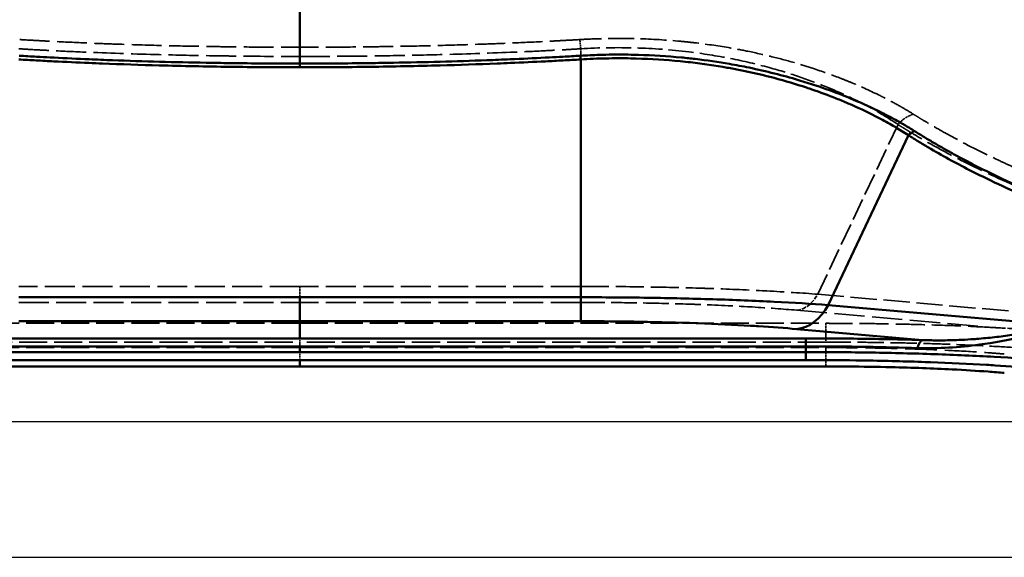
# Model space of a CAD drawing. Header units: millimetres. Extents: x 3367 to 6255, y 2001 to 4216.
# Tile 214 of 256: x 4268 to 4424, y 2772 to 2857. Entities that reach past the tile are written whole.
import ezdxf

# ---------------------------------------------------------------- set-up
doc = ezdxf.new("R2010")
doc.units = ezdxf.units.MM
doc.linetypes.add('DASHED', pattern=[0.2067, 0.1654, -0.0413])
for name, color, linetype, lineweight in [('Sichtbare Kanten(DIN)', 7, 'Continuous', 50), ('Sichtbare tangentiale Kanten(DIN)', 7, 'Continuous', 50), ('Verdeckte Kanten(DIN)', 7, 'DASHED', 35), ('Verdeckte tangentiale Kanten(DIN)', 7, 'DASHED', 35)]:
    doc.layers.add(name, color=color, linetype=linetype, lineweight=lineweight)

msp = doc.modelspace()

# ---------------------------------------------------------------- linework, layer by layer
for p, q in [((4117.48436, 2793.35177), (4507.71004, 2793.35179)), ((4114.51724, 2771.81772), (4510.67718, 2771.81772))]:
    msp.add_line(p, q)
at = {"layer": 'Sichtbare Kanten(DIN)'}
for p in [(4229.16575, 2802.09339), (4396.02867, 2802.09339)]:
    msp.add_line(p, (4312.59721, 2802.09339), dxfattribs=at)
msp.add_open_spline([(4424.31294, 2801.0684), (4423.49153, 2801.14023), (4422.63443, 2801.20896), (4421.74277, 2801.27443), (4419.9653, 2801.40494), (4418.0498, 2801.52243), (4416.03531, 2801.62422), (4413.01032, 2801.77707), (4409.76409, 2801.89478), (4406.38761, 2801.974), (4404.13911, 2802.02675), (4401.83245, 2802.06228), (4399.51726, 2802.08002), (4398.35582, 2802.08892), (4397.19225, 2802.09337), (4396.02867, 2802.09339)], degree=3, knots=[0, 0, 0, 0, 0.111356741, 0.111356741, 0.111356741, 0.333338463, 0.333338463, 0.333338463, 0.666668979, 0.666668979, 0.666668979, 0.888643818, 0.888643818, 0.888643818, 1, 1, 1, 1], dxfattribs=at)
at = {"layer": 'Sichtbare tangentiale Kanten(DIN)'}
for p, q in [((4357.15213, 2850.79241), (4357.15215, 2813.06467)), ((4396.38364, 2811.82504), (4409.12643, 2838.75347)), ((4312.5972, 2813.06464), (4268.04227, 2813.06467)), ((4357.15215, 2813.06467), (4312.5972, 2813.06464)), ((4433.57933, 2808.57084), (4396.38364, 2811.82504)), ((4312.59721, 2809.26104), (4268.04226, 2809.26104)), ((4312.59721, 2809.26104), (4357.15216, 2809.26104)), ((4312.59721, 2806.54845), (4312.59721, 2809.26104)), ((4391.4013, 2808.02148), (4411.31778, 2806.27901)), ((4232.33327, 2806.54845), (4312.59721, 2806.54845)), ((4392.86115, 2806.54845), (4312.59721, 2806.54845)), ((4392.86115, 2805.28059), (4392.86115, 2806.54845)), ((4312.59721, 2805.28059), (4232.33327, 2805.28059)), ((4232.33327, 2804.37668), (4312.59721, 2804.37668)), ((4312.59721, 2804.37668), (4312.59721, 2805.28059)), ((4312.59721, 2805.28059), (4392.86115, 2805.28059)), ((4392.86115, 2804.37668), (4312.59721, 2804.37668)), ((4392.86115, 2805.28059), (4392.86115, 2804.37668)), ((4392.86115, 2803.10882), (4392.86115, 2804.37668)), ((4232.33327, 2803.10882), (4312.59721, 2803.10882)), ((4392.86115, 2803.10882), (4312.59721, 2803.10882)), ((4312.59721, 2802.09339), (4312.59721, 2803.10882))]:
    msp.add_line(p, q, dxfattribs=at)
for centre, major_axis, ratio, start_param, end_param in [((4357.15213, 2849.64538), (-0.11883, 1.99647), 0.041568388, 5.321981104, 5.759722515), ((4312.59768, 2848.39402), (-0.00036, 2.00001), 0.000163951, 0.524189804, 0.959935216), ((4410.23362, 2837.60632), (-1.07028, -1.68952), 0.788706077, 3.89893954, 4.522973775), ((4312.59721, 2818.22679), (0, -9), 0.00001, 5.323249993, 6.195910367), ((4357.15216, 2818.2268), (0, -9), 0.00001, 5.323294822, 6.196000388), ((4391.4013, 2816.98723), (-0.7844, -8.96575), 0.705757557, 0.12333499, 1.020259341), ((4411.31778, 2803.29043), (0.09008, 2.99865), 0.32460381, 0.092276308, 0.969398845)]:
    msp.add_ellipse(centre, major_axis=major_axis, ratio=ratio, start_param=start_param, end_param=end_param, dxfattribs=at)
for points, knots in [([(4312.59709, 2850.12549), (4312.5971, 2850.17024), (4312.5971, 2850.21502), (4312.5971, 2850.25982), (4312.59714, 2850.82065), (4312.59723, 2851.38502), (4312.59733, 2851.95293), (4312.59753, 2853.17946), (4312.59777, 2854.42246), (4312.59791, 2855.68171), (4312.59801, 2856.57149), (4312.59805, 2857.46939), (4312.59806, 2858.37538), (4312.59807, 2859.39269), (4312.59803, 2860.42023), (4312.59792, 2861.45788), (4312.59786, 2862.03631), (4312.5978, 2862.61792), (4312.59772, 2863.20263), (4312.5977, 2863.32208), (4312.59769, 2863.44167), (4312.59767, 2863.56138), (4312.59748, 2864.84297), (4312.59725, 2866.13933), (4312.59714, 2867.45037), (4312.59711, 2867.69412), (4312.5971, 2867.93837), (4312.59709, 2868.18313), (4312.59702, 2869.87075), (4312.59702, 2871.58267), (4312.597, 2873.32083), (4312.59699, 2873.43309), (4312.59699, 2873.54545), (4312.59699, 2873.65793), (4312.59699, 2875.10129), (4312.59697, 2876.56258), (4312.59694, 2878.03955), (4312.59693, 2878.23268), (4312.59693, 2878.42607), (4312.59692, 2878.61972), (4312.5969, 2879.10662), (4312.59688, 2879.5952), (4312.59686, 2880.08541), (4312.59679, 2881.40024), (4312.59674, 2882.7266), (4312.59655, 2884.06413), (4312.59647, 2884.60477), (4312.59637, 2885.14724), (4312.59628, 2885.69139), (4312.59622, 2886.02928), (4312.59616, 2886.36782), (4312.59609, 2886.70696), (4312.59608, 2886.75006), (4312.59607, 2886.79316), (4312.59606, 2886.83628), (4312.59585, 2887.7657), (4312.59552, 2888.69954), (4312.59543, 2889.63867), (4312.59539, 2890.16316), (4312.59542, 2890.68927), (4312.59548, 2891.21679), (4312.59553, 2891.63496), (4312.59561, 2892.05411), (4312.59587, 2892.47413), (4312.59609, 2892.81539), (4312.59644, 2893.15723), (4312.59694, 2893.49945)], [0.0000000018, 0.0000000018, 0.0000000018, 0.0000000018, 0.0035223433, 0.0035223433, 0.0035223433, 0.0476185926, 0.0476185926, 0.0476185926, 0.1428557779, 0.1428557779, 0.1428557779, 0.2101506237, 0.2101506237, 0.2101506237, 0.2857144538, 0.2857144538, 0.2857144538, 0.3278374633, 0.3278374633, 0.3278374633, 0.3364431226, 0.3364431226, 0.3364431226, 0.428569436, 0.428569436, 0.428569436, 0.4456976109, 0.4456976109, 0.4456976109, 0.5637985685, 0.5637985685, 0.5637985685, 0.5714259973, 0.5714259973, 0.5714259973, 0.6693086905, 0.6693086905, 0.6693086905, 0.6821073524, 0.6821073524, 0.6821073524, 0.7142863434, 0.7142863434, 0.7142863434, 0.8005947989, 0.8005947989, 0.8005947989, 0.8354818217, 0.8354818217, 0.8354818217, 0.8571454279, 0.8571454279, 0.8571454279, 0.8598981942, 0.8598981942, 0.8598981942, 0.9192404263, 0.9192404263, 0.9192404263, 0.9523818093, 0.9523818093, 0.9523818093, 0.9786539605, 0.9786539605, 0.9786539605, 1, 1, 1, 1]), ([(4268.04229, 2850.79241), (4268.50591, 2850.76511), (4268.96953, 2850.73781), (4269.43321, 2850.71113), (4269.89688, 2850.68446), (4270.36062, 2850.65842), (4270.82439, 2850.63285), (4271.75193, 2850.5817), (4272.67964, 2850.53245), (4273.6075, 2850.48516), (4275.46322, 2850.39059), (4277.31957, 2850.30388), (4279.17638, 2850.2248), (4279.89018, 2850.1944), (4280.60404, 2850.16512), (4281.31798, 2850.13696), (4284.31849, 2850.01856), (4287.31998, 2849.91972), (4290.32226, 2849.83878), (4294.03883, 2849.73858), (4297.7566, 2849.66584), (4301.47502, 2849.61742), (4303.33412, 2849.59322), (4305.19338, 2849.57509), (4307.05259, 2849.56236), (4307.98222, 2849.556), (4308.91183, 2849.55098), (4309.84142, 2849.54767), (4310.75975, 2849.54439), (4311.67805, 2849.54277), (4312.59634, 2849.54118)], [0, 0, 0, 0, 1.394490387, 1.394490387, 1.394490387, 2.788977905, 2.788977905, 2.788977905, 5.577944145, 5.577944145, 5.577944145, 11.155838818, 11.155838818, 11.155838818, 13.300105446, 13.300105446, 13.300105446, 22.311957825, 22.311957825, 22.311957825, 33.46789447, 33.46789447, 33.46789447, 39.045541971, 39.045541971, 39.045541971, 41.834439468, 41.834439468, 41.834439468, 44.589521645, 44.589521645, 44.589521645, 44.589521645]), ([(4268.10373, 2851.37691), (4268.56661, 2851.34947), (4269.02949, 2851.32211), (4269.49244, 2851.29543), (4269.95537, 2851.26875), (4270.41837, 2851.24274), (4270.8814, 2851.21722), (4271.60079, 2851.17756), (4272.32029, 2851.13908), (4273.03988, 2851.10167), (4273.24657, 2851.09092), (4273.45327, 2851.08027), (4273.65998, 2851.06972), (4275.51274, 2850.97515), (4277.36611, 2850.88842), (4279.22001, 2850.80944), (4280.45337, 2850.75689), (4281.68696, 2850.70778), (4282.92069, 2850.66195), (4285.39721, 2850.56997), (4287.87446, 2850.49135), (4290.35215, 2850.425), (4292.81949, 2850.35893), (4295.28726, 2850.30501), (4297.75537, 2850.2619), (4299.00064, 2850.24015), (4300.246, 2850.22116), (4301.49139, 2850.20475), (4303.34791, 2850.1803), (4305.20449, 2850.1616), (4307.06115, 2850.14814), (4307.25734, 2850.14672), (4307.45354, 2850.14536), (4307.64974, 2850.14406), (4308.38187, 2850.13921), (4309.114, 2850.1351), (4309.84613, 2850.13219), (4310.76311, 2850.12855), (4311.68011, 2850.12679), (4312.59709, 2850.1255)], [0, 0, 0, 0, 0.0312671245, 0.0312671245, 0.0312671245, 0.0625332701, 0.0625332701, 0.0625332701, 0.1111103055, 0.1111103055, 0.1111103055, 0.1250635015, 0.1250635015, 0.1250635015, 0.2501285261, 0.2501285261, 0.2501285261, 0.3333309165, 0.3333309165, 0.3333309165, 0.5003468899, 0.5003468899, 0.5003468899, 0.6666646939, 0.6666646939, 0.6666646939, 0.7505786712, 0.7505786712, 0.7505786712, 0.87566952, 0.87566952, 0.87566952, 0.8888882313, 0.8888882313, 0.8888882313, 0.9382146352, 0.9382146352, 0.9382146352, 0.9999947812, 0.9999947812, 0.9999947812, 0.9999947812]), ([(4357.09069, 2851.37691), (4356.62781, 2851.34947), (4356.16492, 2851.32211), (4355.70198, 2851.29543), (4355.23905, 2851.26875), (4354.77605, 2851.24274), (4354.31302, 2851.21722), (4353.59362, 2851.17756), (4352.87413, 2851.13908), (4352.15454, 2851.10167), (4351.94785, 2851.09092), (4351.74115, 2851.08027), (4351.53444, 2851.06972), (4349.68168, 2850.97515), (4347.82831, 2850.88842), (4345.97441, 2850.80944), (4344.74105, 2850.75689), (4343.50746, 2850.70778), (4342.27373, 2850.66195), (4339.79721, 2850.56997), (4337.31996, 2850.49135), (4334.84227, 2850.425), (4332.37493, 2850.35893), (4329.90716, 2850.30501), (4327.43905, 2850.2619), (4326.19378, 2850.24015), (4324.94842, 2850.22116), (4323.70303, 2850.20475), (4321.84651, 2850.1803), (4319.98992, 2850.1616), (4318.13327, 2850.14814), (4317.93708, 2850.14672), (4317.74088, 2850.14536), (4317.54468, 2850.14406), (4316.81255, 2850.13921), (4316.08042, 2850.1351), (4315.34829, 2850.13219), (4314.43124, 2850.12855), (4313.51418, 2850.12679), (4312.59713, 2850.1255)], [0, 0, 0, 0, 0.0312671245, 0.0312671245, 0.0312671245, 0.0625332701, 0.0625332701, 0.0625332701, 0.1111103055, 0.1111103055, 0.1111103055, 0.1250635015, 0.1250635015, 0.1250635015, 0.2501285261, 0.2501285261, 0.2501285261, 0.3333309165, 0.3333309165, 0.3333309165, 0.5003468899, 0.5003468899, 0.5003468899, 0.6666646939, 0.6666646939, 0.6666646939, 0.7505786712, 0.7505786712, 0.7505786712, 0.87566952, 0.87566952, 0.87566952, 0.8888882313, 0.8888882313, 0.8888882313, 0.9382146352, 0.9382146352, 0.9382146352, 0.9999991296, 0.9999991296, 0.9999991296, 0.9999991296]), ([(4312.59808, 2849.54118), (4313.51636, 2849.54277), (4314.43467, 2849.54439), (4315.35299, 2849.54767), (4316.28259, 2849.55098), (4317.2122, 2849.556), (4318.14183, 2849.56236), (4320.00104, 2849.57509), (4321.8603, 2849.59322), (4323.7194, 2849.61742), (4327.43782, 2849.66584), (4331.15559, 2849.73858), (4334.87216, 2849.83878), (4337.87444, 2849.91972), (4340.87593, 2850.01856), (4343.87644, 2850.13696), (4344.59038, 2850.16512), (4345.30424, 2850.1944), (4346.01804, 2850.2248), (4347.87485, 2850.30388), (4349.7312, 2850.39059), (4351.58692, 2850.48516), (4352.51478, 2850.53245), (4353.44249, 2850.5817), (4354.37003, 2850.63285), (4354.8338, 2850.65842), (4355.29754, 2850.68446), (4355.76121, 2850.71113), (4356.22489, 2850.73781), (4356.68851, 2850.76511), (4357.15213, 2850.79241)], [0, 0, 0, 0, 2.755082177, 2.755082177, 2.755082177, 5.543979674, 5.543979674, 5.543979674, 11.121627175, 11.121627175, 11.121627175, 22.27756382, 22.27756382, 22.27756382, 31.289416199, 31.289416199, 31.289416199, 33.433682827, 33.433682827, 33.433682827, 39.0115775, 39.0115775, 39.0115775, 41.80054374, 41.80054374, 41.80054374, 43.195031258, 43.195031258, 43.195031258, 44.589521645, 44.589521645, 44.589521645, 44.589521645]), ([(4410.0959, 2839.41395), (4409.56129, 2839.75139), (4409.00998, 2840.08619), (4408.44169, 2840.41817), (4408.2647, 2840.52157), (4408.08605, 2840.62469), (4407.90578, 2840.72753), (4407.14705, 2841.16039), (4406.35955, 2841.58824), (4405.54348, 2842.00943), (4405.30839, 2842.13077), (4405.07093, 2842.25155), (4404.83111, 2842.37175), (4403.40599, 2843.08603), (4401.89789, 2843.77953), (4400.30838, 2844.44594), (4399.77329, 2844.67028), (4399.22897, 2844.89155), (4398.67549, 2845.10944), (4397.30738, 2845.64802), (4395.88337, 2846.16594), (4394.40519, 2846.65825), (4393.50925, 2846.95664), (4392.59341, 2847.24563), (4391.65839, 2847.52394), (4390.42587, 2847.89081), (4389.16002, 2848.23909), (4387.86231, 2848.56606), (4386.55177, 2848.89627), (4385.20874, 2849.20473), (4383.83629, 2849.48846), (4382.81771, 2849.69902), (4381.78285, 2849.89593), (4380.73311, 2850.07787), (4378.96846, 2850.38372), (4377.16177, 2850.64729), (4375.32226, 2850.86301), (4374.59368, 2850.94846), (4373.86002, 2851.02641), (4373.1217, 2851.09653), (4370.88754, 2851.30874), (4368.61064, 2851.44941), (4366.31202, 2851.51572), (4365.93263, 2851.52666), (4365.55261, 2851.53557), (4365.17214, 2851.54243), (4363.83001, 2851.56665), (4362.48218, 2851.56539), (4361.1345, 2851.53793), (4360.81123, 2851.53135), (4360.48796, 2851.52326), (4360.16481, 2851.51367), (4359.13872, 2851.48325), (4358.11367, 2851.43761), (4357.09068, 2851.37704)], [0, 0, 0, 0, 0.047640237, 0.047640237, 0.047640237, 0.062478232, 0.062478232, 0.062478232, 0.124929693, 0.124929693, 0.124929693, 0.14292071, 0.14292071, 0.14292071, 0.249836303, 0.249836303, 0.249836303, 0.285828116, 0.285828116, 0.285828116, 0.374793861, 0.374793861, 0.374793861, 0.428716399, 0.428716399, 0.428716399, 0.499794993, 0.499794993, 0.499794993, 0.571576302, 0.571576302, 0.571576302, 0.624849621, 0.624849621, 0.624849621, 0.714404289, 0.714404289, 0.714404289, 0.749874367, 0.749874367, 0.749874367, 0.857206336, 0.857206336, 0.857206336, 0.874921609, 0.874921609, 0.874921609, 0.937412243, 0.937412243, 0.937412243, 0.952402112, 0.952402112, 0.952402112, 1, 1, 1, 1]), ([(4409.12643, 2838.75347), (4408.44425, 2839.19858), (4407.73229, 2839.63902), (4406.99235, 2840.07429), (4406.25229, 2840.50962), (4405.48425, 2840.93979), (4404.68767, 2841.36331), (4404.41422, 2841.50869), (4404.1374, 2841.6533), (4403.85725, 2841.79706), (4402.50535, 2842.4908), (4401.07579, 2843.16496), (4399.57054, 2843.81374), (4398.9467, 2844.08263), (4398.30985, 2844.34715), (4397.6601, 2844.60679), (4396.41719, 2845.10345), (4395.12701, 2845.58223), (4393.79105, 2846.03915), (4393.5067, 2846.1364), (4393.22029, 2846.23266), (4392.93182, 2846.32789), (4391.28806, 2846.87054), (4389.57749, 2847.37956), (4387.80417, 2847.84732), (4387.6622, 2847.88477), (4387.51983, 2847.92195), (4387.37707, 2847.95887), (4385.45479, 2848.45591), (4383.46027, 2848.90429), (4381.40374, 2849.29323), (4381.06487, 2849.35732), (4380.72433, 2849.41981), (4380.38217, 2849.48065), (4378.49367, 2849.81644), (4376.55561, 2850.10191), (4374.57871, 2850.32901), (4374.02379, 2850.39276), (4373.46587, 2850.45199), (4372.9052, 2850.50653), (4370.62751, 2850.72812), (4368.30441, 2850.87247), (4365.96085, 2850.93641), (4365.6724, 2850.94428), (4365.38365, 2850.95094), (4365.09466, 2850.95639), (4363.77593, 2850.98125), (4362.452, 2850.98079), (4361.12644, 2850.95366), (4359.80136, 2850.92653), (4358.47463, 2850.87275), (4357.15213, 2850.79253)], [0, 0, 0, 0, 4.054650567, 4.054650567, 4.054650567, 8.109893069, 8.109893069, 8.109893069, 9.502005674, 9.502005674, 9.502005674, 16.219852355, 16.219852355, 16.219852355, 19.004011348, 19.004011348, 19.004011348, 24.329747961, 24.329747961, 24.329747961, 25.463272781, 25.463272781, 25.463272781, 31.922534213, 31.922534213, 31.922534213, 32.439637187, 32.439637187, 32.439637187, 39.402269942, 39.402269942, 39.402269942, 40.549580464, 40.549580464, 40.549580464, 46.882005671, 46.882005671, 46.882005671, 48.659540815, 48.659540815, 48.659540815, 55.880637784, 55.880637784, 55.880637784, 56.769414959, 56.769414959, 56.769414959, 60.825063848, 60.825063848, 60.825063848, 64.879269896, 64.879269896, 64.879269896, 64.879269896]), ([(4527.37098, 2800.0094), (4526.74344, 2800.19624), (4526.11587, 2800.383), (4525.48718, 2800.56813), (4524.85851, 2800.75325), (4524.22872, 2800.93675), (4523.59816, 2801.11909), (4522.33704, 2801.48375), (4521.0728, 2801.84378), (4519.80565, 2802.19948), (4517.27134, 2802.91088), (4514.7254, 2803.60497), (4512.17124, 2804.28668), (4507.06271, 2805.65017), (4501.9213, 2806.96419), (4496.77194, 2808.26696), (4496.04528, 2808.4508), (4495.31845, 2808.63442), (4494.59154, 2808.81792), (4490.16742, 2809.93473), (4485.73889, 2811.04517), (4481.32035, 2812.17082), (4480.75017, 2812.31608), (4480.18015, 2812.46159), (4479.61033, 2812.60741), (4475.03882, 2813.77729), (4470.48068, 2814.96673), (4465.95467, 2816.20422), (4461.10675, 2817.52973), (4456.29569, 2818.91035), (4451.5471, 2820.3816), (4451.3101, 2820.45503), (4451.07326, 2820.52869), (4450.83657, 2820.60257), (4445.85741, 2822.15691), (4440.94862, 2823.81316), (4436.15283, 2825.62539), (4434.79275, 2826.13934), (4433.44176, 2826.66583), (4432.10096, 2827.20597), (4428.71372, 2828.57051), (4425.39166, 2830.0221), (4422.15241, 2831.57859), (4419.89192, 2832.66478), (4417.67176, 2833.80206), (4415.4984, 2834.99599), (4414.41182, 2835.5929), (4413.33694, 2836.20398), (4412.27475, 2836.83006), (4411.74365, 2837.1431), (4411.21571, 2837.4599), (4410.69087, 2837.78033), (4410.42845, 2837.94054), (4410.16679, 2838.10167), (4409.90618, 2838.26401), (4409.64557, 2838.42635), (4409.386, 2838.58991), (4409.12643, 2838.75347)], [-0.000006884, -0.000006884, -0.000006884, -0.000006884, 2.99330242, 2.99330242, 2.99330242, 5.986559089, 5.986559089, 5.986559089, 11.972998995, 11.972998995, 11.972998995, 23.945983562, 23.945983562, 23.945983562, 47.892930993, 47.892930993, 47.892930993, 51.272252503, 51.272252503, 51.272252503, 71.839437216, 71.839437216, 71.839437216, 74.493509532, 74.493509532, 74.493509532, 95.786581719, 95.786581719, 95.786581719, 118.594101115, 118.594101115, 118.594101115, 119.732403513, 119.732403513, 119.732403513, 143.679167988, 143.679167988, 143.679167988, 150.470434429, 150.470434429, 150.470434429, 167.627123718, 167.627123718, 167.627123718, 179.599871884, 179.599871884, 179.599871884, 185.585695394, 185.585695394, 185.585695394, 188.578678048, 188.578678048, 188.578678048, 190.075230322, 190.075230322, 190.075230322, 191.571841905, 191.571841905, 191.571841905, 191.571841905]), ([(4526.70205, 2801.29529), (4526.64351, 2801.31248), (4526.58496, 2801.32966), (4526.5264, 2801.34682), (4525.89615, 2801.53154), (4525.26495, 2801.71472), (4524.63305, 2801.89683), (4523.42991, 2802.24356), (4522.22423, 2802.58638), (4521.01577, 2802.92539), (4520.95503, 2802.94243), (4520.89428, 2802.95946), (4520.83352, 2802.97648), (4518.29524, 2803.68762), (4515.74577, 2804.3823), (4513.18809, 2805.06492), (4511.97283, 2805.38926), (4510.75571, 2805.71089), (4509.53704, 2806.03024), (4505.62791, 2807.05464), (4501.70291, 2808.05572), (4497.77197, 2809.04873), (4495.90322, 2809.5208), (4494.03313, 2809.99104), (4492.16275, 2810.4611), (4488.87472, 2811.28745), (4485.58592, 2812.11324), (4482.30212, 2812.94745), (4479.78867, 2813.58597), (4477.27814, 2814.22942), (4474.77377, 2814.88233), (4472.1483, 2815.56681), (4469.52956, 2816.26166), (4466.92128, 2816.97207), (4463.79118, 2817.8246), (4460.67616, 2818.69955), (4457.58295, 2819.60691), (4455.64425, 2820.1756), (4453.71413, 2820.75704), (4451.7943, 2821.35366), (4450.90634, 2821.62961), (4450.02059, 2821.90881), (4449.1373, 2822.19155), (4446.34424, 2823.08561), (4443.57553, 2824.01509), (4440.83894, 2824.98943), (4439.58782, 2825.43488), (4438.34349, 2825.88968), (4437.10667, 2826.35474), (4432.9336, 2827.92384), (4428.84589, 2829.60966), (4424.87404, 2831.44665), (4424.28348, 2831.71978), (4423.69548, 2831.99626), (4423.11016, 2832.27619), (4420.85143, 2833.35641), (4418.63267, 2834.48799), (4416.46111, 2835.67595), (4415.92495, 2835.96926), (4415.39166, 2836.266), (4414.86139, 2836.56627), (4414.31793, 2836.874), (4413.77728, 2837.18532), (4413.2399, 2837.50044), (4412.70901, 2837.81176), (4412.18132, 2838.1268), (4411.65709, 2838.44554), (4411.39496, 2838.60492), (4411.1337, 2838.76522), (4410.87362, 2838.92676), (4410.61354, 2839.08831), (4410.35463, 2839.2511), (4410.0959, 2839.41395)], [0, 0, 0, 0, 0.001476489, 0.001476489, 0.001476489, 0.017366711, 0.017366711, 0.017366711, 0.04762143, 0.04762143, 0.04762143, 0.049142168, 0.049142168, 0.049142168, 0.112676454, 0.112676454, 0.112676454, 0.14286429, 0.14286429, 0.14286429, 0.239698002, 0.239698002, 0.239698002, 0.28573219, 0.28573219, 0.28573219, 0.366657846, 0.366657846, 0.366657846, 0.428599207, 0.428599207, 0.428599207, 0.493535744, 0.493535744, 0.493535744, 0.571463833, 0.571463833, 0.571463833, 0.62030619, 0.62030619, 0.62030619, 0.642896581, 0.642896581, 0.642896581, 0.714329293, 0.714329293, 0.714329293, 0.746986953, 0.746986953, 0.746986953, 0.857174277, 0.857174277, 0.857174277, 0.873557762, 0.873557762, 0.873557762, 0.936781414, 0.936781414, 0.936781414, 0.952391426, 0.952391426, 0.952391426, 0.968389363, 0.968389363, 0.968389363, 0.98419431, 0.98419431, 0.98419431, 0.992097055, 0.992097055, 0.992097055, 1, 1, 1, 1]), ([(4396.38364, 2811.82504), (4393.76961, 2812.02349), (4388.02889, 2812.38085), (4378.30557, 2812.77331), (4367.87848, 2813.01154), (4360.72757, 2813.06461), (4357.15215, 2813.06461)], [0, 0, 0, 0, 11.02600349, 22.052006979, 32.787599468, 43.523191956, 43.523191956, 43.523191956, 43.523191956]), ([(4357.15216, 2809.26104), (4359.63158, 2809.26104), (4362.11511, 2809.24437), (4364.56841, 2809.21119), (4365.2502, 2809.20197), (4365.92978, 2809.19147), (4366.60637, 2809.17972), (4369.63462, 2809.1271), (4372.60325, 2809.04915), (4375.45996, 2808.9473), (4375.5383, 2808.94451), (4375.61655, 2808.9417), (4375.69472, 2808.93887), (4378.62337, 2808.83288), (4381.43201, 2808.70172), (4384.06749, 2808.5478), (4384.49914, 2808.52259), (4384.92614, 2808.49676), (4385.34826, 2808.47035), (4387.50345, 2808.33549), (4389.53161, 2808.18505), (4391.4013, 2808.02148)], [0, 0, 0, 0, 7.44546228, 7.44546228, 7.44546228, 9.514630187, 9.514630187, 9.514630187, 18.775610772, 18.775610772, 18.775610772, 19.029562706, 19.029562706, 19.029562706, 28.544397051, 28.544397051, 28.544397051, 30.10276365, 30.10276365, 30.10276365, 38.059124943, 38.059124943, 38.059124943, 38.059124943]), ([(4410.56615, 2805.01116), (4412.22409, 2804.95922), (4415.52539, 2805.01294), (4421.10596, 2805.56496), (4427.19056, 2806.70977), (4431.4945, 2807.90977), (4433.57933, 2808.57084)], [0, 0, 0, 0, 5.486049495, 10.972098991, 18.860838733, 26.749578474, 26.749578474, 26.749578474, 26.749578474]), ([(4411.31778, 2806.27901), (4411.80154, 2806.25958), (4412.28456, 2806.24533), (4412.76687, 2806.23638), (4413.14376, 2806.22939), (4413.52021, 2806.22565), (4413.89604, 2806.22495), (4414.00163, 2806.22476), (4414.10718, 2806.2248), (4414.21269, 2806.22509), (4415.17603, 2806.22769), (4416.13556, 2806.25012), (4417.08954, 2806.29038), (4417.72662, 2806.31726), (4418.36123, 2806.35209), (4418.99306, 2806.39427), (4419.30932, 2806.41539), (4419.62486, 2806.43834), (4419.93967, 2806.46307), (4420.88525, 2806.53733), (4421.8242, 2806.62753), (4422.75589, 2806.73194), (4423.68894, 2806.83649), (4424.6147, 2806.95529), (4425.53253, 2807.08664), (4425.83872, 2807.13046), (4426.14404, 2807.17567), (4426.44845, 2807.22223), (4427.05755, 2807.31538), (4427.66306, 2807.4139), (4428.26474, 2807.51731), (4429.16806, 2807.67255), (4430.06274, 2807.83881), (4430.9482, 2808.01477), (4431.04738, 2808.03448), (4431.14645, 2808.05431), (4431.2454, 2808.07426), (4431.58852, 2808.14344), (4431.93021, 2808.21399), (4432.27051, 2808.28592), (4432.70912, 2808.37863), (4433.14543, 2808.47364), (4433.57933, 2808.57084)], [0, 0, 0, 0, 0.062101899, 0.062101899, 0.062101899, 0.1106296, 0.1106296, 0.1106296, 0.124263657, 0.124263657, 0.124263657, 0.248753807, 0.248753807, 0.248753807, 0.331888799, 0.331888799, 0.331888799, 0.373501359, 0.373501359, 0.373501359, 0.498493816, 0.498493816, 0.498493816, 0.6236696, 0.6236696, 0.6236696, 0.665428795, 0.665428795, 0.665428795, 0.748982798, 0.748982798, 0.748982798, 0.874425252, 0.874425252, 0.874425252, 0.888476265, 0.888476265, 0.888476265, 0.937199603, 0.937199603, 0.937199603, 1, 1, 1, 1]), ([(4411.31778, 2806.27901), (4409.83806, 2806.32346), (4408.33607, 2806.36259), (4406.81746, 2806.39624), (4405.53126, 2806.42474), (4404.23314, 2806.44931), (4402.92663, 2806.46987), (4402.69057, 2806.47358), (4402.45423, 2806.47717), (4402.21763, 2806.48062), (4400.67162, 2806.50318), (4399.1147, 2806.52014), (4397.5533, 2806.53145), (4395.99179, 2806.54277), (4394.42578, 2806.54843), (4392.86115, 2806.54845)], [0, 0, 0, 0, 4.69987697, 4.69987697, 4.69987697, 8.680492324, 8.680492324, 8.680492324, 9.399719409, 9.399719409, 9.399719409, 14.099424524, 14.099424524, 14.099424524, 18.799454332, 18.799454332, 18.799454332, 18.799454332]), ([(4410.56615, 2805.01116), (4407.94282, 2805.09333), (4402.1097, 2805.23166), (4396.09728, 2805.28059), (4392.86115, 2805.28059)], [0, 0, 0, 0, 8.680492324, 18.799454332, 18.799454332, 18.799454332, 18.799454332]), ([(4430.97031, 2803.05737), (4428.44078, 2803.26859), (4422.87763, 2803.64894), (4413.43536, 2804.06669), (4403.29666, 2804.32017), (4396.33964, 2804.37668), (4392.86115, 2804.37668)], [0, 0, 0, 0, 10.26256438, 20.525128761, 30.514423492, 40.503718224, 40.503718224, 40.503718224, 40.503718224]), ([(4392.86115, 2803.10882), (4395.49931, 2803.10882), (4398.14184, 2803.09109), (4400.7522, 2803.05578), (4401.47831, 2803.04595), (4402.20203, 2803.03478), (4402.92259, 2803.02226), (4406.14432, 2802.96627), (4409.30266, 2802.88333), (4412.34194, 2802.77497), (4412.42623, 2802.77197), (4412.51043, 2802.76894), (4412.59455, 2802.7659), (4415.71124, 2802.65309), (4418.70016, 2802.51349), (4421.50485, 2802.34966), (4421.96357, 2802.32286), (4422.41737, 2802.29542), (4422.86599, 2802.26735), (4425.16021, 2802.12379), (4427.31922, 2801.96365), (4429.30953, 2801.78952)], [0, 0, 0, 0, 7.922141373, 7.922141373, 7.922141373, 10.125773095, 10.125773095, 10.125773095, 19.978589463, 19.978589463, 19.978589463, 20.251859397, 20.251859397, 20.251859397, 30.377858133, 30.377858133, 30.377858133, 32.034036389, 32.034036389, 32.034036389, 40.503718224, 40.503718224, 40.503718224, 40.503718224])]:
    msp.add_open_spline(points, degree=3, knots=knots, dxfattribs=at)
at = {"layer": 'Verdeckte Kanten(DIN)', "ltscale": 26.90976}
for p, q in [((4312.59721, 2808.93075), (4229.1635, 2808.93075)), ((4312.59721, 2808.93075), (4396.03092, 2808.93075)), ((4229.1635, 2805.95354), (4312.59721, 2805.95354)), ((4396.03092, 2805.95354), (4312.59721, 2805.95354))]:
    msp.add_line(p, q, dxfattribs=at)
at = {"layer": 'Verdeckte Kanten(DIN)', "ltscale": 26.909033}
for q in [(4229.16575, 2805.08198), (4396.02867, 2805.08198)]:
    msp.add_line((4312.59721, 2805.08198), q, dxfattribs=at)
at = {"layer": 'Verdeckte Kanten(DIN)', "ltscale": 27.765476}
msp.add_open_spline([(4423.16909, 2808.23074), (4422.9977, 2808.24043), (4422.82562, 2808.25002), (4422.65287, 2808.25952), (4421.07008, 2808.34658), (4419.43081, 2808.4259), (4417.74544, 2808.49694), (4416.06007, 2808.56799), (4414.32861, 2808.63077), (4412.56209, 2808.68487), (4410.79557, 2808.73897), (4408.994, 2808.7844), (4407.16889, 2808.82085), (4405.34378, 2808.85731), (4403.49514, 2808.88479), (4401.63483, 2808.90314), (4400.39462, 2808.91538), (4399.14922, 2808.92355), (4397.9022, 2808.92765), (4397.2787, 2808.9297), (4396.65479, 2808.93073), (4396.03092, 2808.93075)], degree=3, knots=[0.2701221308, 0.2701221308, 0.2701221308, 0.2701221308, 0.2857142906, 0.2857142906, 0.2857142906, 0.4285714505, 0.4285714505, 0.4285714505, 0.5714285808, 0.5714285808, 0.5714285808, 0.7142856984, 0.7142856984, 0.7142856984, 0.8571428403, 0.8571428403, 0.8571428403, 0.9523809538, 0.9523809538, 0.9523809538, 1, 1, 1, 1], dxfattribs=at)
at = {"layer": 'Verdeckte Kanten(DIN)', "ltscale": 8.084332}
msp.add_open_spline([(4423.1691, 2808.23074), (4424.64879, 2808.14712), (4426.08082, 2808.08889), (4428.83133, 2807.94729), (4430.14513, 2807.86402), (4431.39585, 2807.75472)], degree=3, knots=[-1.06549061, -1.06549061, -1.06549061, -1.06549061, -0.531527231, -0.531527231, 0, 0, 0, 0], dxfattribs=at)
at = {"layer": 'Verdeckte Kanten(DIN)', "ltscale": 25.354721}
msp.add_open_spline([(4431.39585, 2804.67223), (4430.95605, 2804.71069), (4429.61178, 2804.82396), (4426.77946, 2805.03725), (4422.70936, 2805.29005), (4417.79153, 2805.528), (4412.59715, 2805.71634), (4407.19243, 2805.85261), (4402.26271, 2805.92591), (4398.52652, 2805.95043), (4396.65479, 2805.95352), (4396.03092, 2805.95354)], degree=3, knots=[0, 0, 0, 0, 0.047619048, 0.142857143, 0.285714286, 0.428571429, 0.571428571, 0.714285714, 0.857142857, 0.952380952, 1, 1, 1, 1], dxfattribs=at)
at = {"layer": 'Verdeckte Kanten(DIN)', "ltscale": 30.41855}
msp.add_open_spline([(4396.02867, 2805.08198), (4397.19225, 2805.08196), (4398.35582, 2805.07751), (4399.51726, 2805.06861), (4401.83245, 2805.05087), (4404.13911, 2805.01533), (4406.38761, 2804.96258), (4409.76409, 2804.88337), (4413.01032, 2804.76565), (4416.03531, 2804.6128), (4418.0498, 2804.51102), (4419.9653, 2804.39352), (4421.74277, 2804.26301), (4422.63443, 2804.19754), (4423.49153, 2804.12881), (4424.31294, 2804.05698)], degree=3, knots=[0, 0, 0, 0, 0.111356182, 0.111356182, 0.111356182, 0.333331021, 0.333331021, 0.333331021, 0.666661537, 0.666661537, 0.666661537, 0.888643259, 0.888643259, 0.888643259, 1, 1, 1, 1], dxfattribs=at)
at = {"layer": 'Verdeckte tangentiale Kanten(DIN)', "ltscale": 1.56584}
msp.add_line((4357.15213, 2852.47607), (4357.15213, 2850.79241), dxfattribs=at)
at = {"layer": 'Verdeckte tangentiale Kanten(DIN)', "ltscale": 21.193899}
msp.add_line((4407.45879, 2840.4597), (4394.72286, 2813.54577), dxfattribs=at)
at = {"layer": 'Verdeckte tangentiale Kanten(DIN)', "ltscale": 28.740488}
msp.add_line((4312.5972, 2814.78531), (4268.04226, 2814.78534), dxfattribs=at)
at = {"layer": 'Verdeckte tangentiale Kanten(DIN)', "ltscale": 28.740494}
for p, q in [((4357.15216, 2814.78534), (4312.5972, 2814.78531)), ((4268.04226, 2812.24963), (4312.59721, 2812.24962)), ((4357.15216, 2812.24963), (4312.59721, 2812.24962))]:
    msp.add_line(p, q, dxfattribs=at)
at = {"layer": 'Verdeckte tangentiale Kanten(DIN)', "ltscale": 25.320087}
msp.add_line((4394.72286, 2813.54577), (4524.00224, 2802.23529), dxfattribs=at)
at = {"layer": 'Verdeckte tangentiale Kanten(DIN)', "ltscale": 29.035534}
msp.add_line((4391.4013, 2811.01006), (4423.1691, 2808.23074), dxfattribs=at)
at = {"layer": 'Verdeckte tangentiale Kanten(DIN)', "ltscale": 2.28553}
msp.add_line((4396.03092, 2808.94212), (4396.03092, 2805.95354), dxfattribs=at)
at = {"layer": 'Verdeckte tangentiale Kanten(DIN)', "ltscale": 0.454875}
msp.add_line((4312.59721, 2805.95354), (4312.59721, 2806.54845), dxfattribs=at)
at = {"layer": 'Verdeckte tangentiale Kanten(DIN)', "ltscale": 5.882557}
msp.add_line((4312.59721, 2805.28059), (4312.59721, 2805.95354), dxfattribs=at)
at = {"layer": 'Verdeckte tangentiale Kanten(DIN)', "ltscale": 0.969541}
msp.add_line((4312.59721, 2803.10882), (4312.59721, 2804.37668), dxfattribs=at)
at = {"layer": 'Verdeckte tangentiale Kanten(DIN)', "ltscale": 2.285536}
msp.add_line((4396.02867, 2802.09339), (4396.02867, 2805.08198), dxfattribs=at)
at = {"layer": 'Verdeckte tangentiale Kanten(DIN)', "ltscale": 1.669199}
msp.add_ellipse((4357.15213, 2849.60819), major_axis=(-0.29486, 4.9913), ratio=0.041258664, start_param=5.322036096, end_param=5.760242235, dxfattribs=at)
at = {"layer": 'Verdeckte tangentiale Kanten(DIN)', "ltscale": 1.659908}
msp.add_ellipse((4312.59721, 2848.39404), major_axis=(-0.00001, 5), ratio=0.00001, start_param=5.323246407, end_param=5.759008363, dxfattribs=at)
at = {"layer": 'Verdeckte tangentiale Kanten(DIN)'}
for centre, major_axis, ratio, start_param, end_param in [((4357.15203, 2849.64544), (-0.11877, 1.99636), 0.041608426, 5.321961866, 5.32198227), ((4312.59768, 2848.39724), (-0.00036, 1.9963), 0.000163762, 0.524182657, 0.5241898), ((4357.15216, 2818.22666), (0, 5.99985), 0.00001, 2.606761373, 2.606781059)]:
    msp.add_ellipse(centre, major_axis=major_axis, ratio=ratio, start_param=start_param, end_param=end_param, dxfattribs=at)
at = {"layer": 'Verdeckte tangentiale Kanten(DIN)', "ltscale": 2.377968}
msp.add_ellipse((4410.22675, 2837.59182), major_axis=(2.67171, 4.22634), ratio=0.788637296, start_param=0.756369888, end_param=1.380634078, dxfattribs=at)
at = {"layer": 'Verdeckte tangentiale Kanten(DIN)', "ltscale": 1.943237}
msp.add_ellipse((4312.59721, 2818.22679), major_axis=(0, 6), ratio=0.00001, start_param=2.181661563, end_param=2.606781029, dxfattribs=at)
at = {"layer": 'Verdeckte tangentiale Kanten(DIN)', "ltscale": 4.099985}
msp.add_ellipse((4391.4013, 2816.98723), major_axis=(-0.52293, -5.97717), ratio=0.705757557, start_param=0.12333499, end_param=1.020259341, dxfattribs=at)
at = {"layer": 'Verdeckte tangentiale Kanten(DIN)', "ltscale": 24.40938}
msp.add_open_spline([(4312.59699, 2852.72276), (4312.59701, 2853.27797), (4312.59705, 2853.83668), (4312.5971, 2854.39888), (4312.59711, 2854.44549), (4312.59711, 2854.49213), (4312.59712, 2854.53879), (4312.59724, 2855.75767), (4312.59743, 2856.9929), (4312.59759, 2858.24428), (4312.59776, 2859.59823), (4312.59787, 2860.9711), (4312.59786, 2862.36281), (4312.59786, 2862.86958), (4312.59783, 2863.37884), (4312.59779, 2863.89058), (4312.59779, 2863.92181), (4312.59779, 2863.95304), (4312.59779, 2863.98428), (4312.59768, 2865.19782), (4312.59746, 2866.42526), (4312.59729, 2867.66612), (4312.59718, 2868.41867), (4312.59709, 2869.17615), (4312.59706, 2869.93866), (4312.59701, 2870.99949), (4312.59706, 2872.07008), (4312.59712, 2873.151), (4312.59714, 2873.42978), (4312.59715, 2873.70925), (4312.59717, 2873.98942), (4312.5972, 2874.6912), (4312.59723, 2875.39731), (4312.59721, 2876.10768), (4312.59719, 2877.00727), (4312.59712, 2877.91369), (4312.59702, 2878.82667), (4312.59689, 2880.03842), (4312.59672, 2881.26169), (4312.59662, 2882.49541), (4312.59655, 2883.22254), (4312.59651, 2883.95329), (4312.59649, 2884.68751), (4312.59644, 2886.13757), (4312.59645, 2887.60134), (4312.59651, 2889.07702), (4312.59654, 2889.62109), (4312.59658, 2890.16685), (4312.59662, 2890.7141), (4312.59669, 2891.65746), (4312.59677, 2892.60536), (4312.59688, 2893.55834), (4312.59689, 2893.6332), (4312.5969, 2893.70809), (4312.59691, 2893.78302), (4312.597, 2894.4616), (4312.59709, 2895.14262), (4312.59722, 2895.82515)], degree=3, knots=[0, 0, 0, 0, 0.043973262, 0.043973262, 0.043973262, 0.047619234, 0.047619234, 0.047619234, 0.142857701, 0.142857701, 0.142857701, 0.245902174, 0.245902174, 0.245902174, 0.283423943, 0.283423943, 0.283423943, 0.285713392, 0.285713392, 0.285713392, 0.374639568, 0.374639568, 0.374639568, 0.428570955, 0.428570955, 0.428570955, 0.503601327, 0.503601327, 0.503601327, 0.522952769, 0.522952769, 0.522952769, 0.571426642, 0.571426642, 0.571426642, 0.63281202, 0.63281202, 0.63281202, 0.714285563, 0.714285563, 0.714285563, 0.762304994, 0.762304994, 0.762304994, 0.857140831, 0.857140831, 0.857140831, 0.892106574, 0.892106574, 0.892106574, 0.952380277, 0.952380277, 0.952380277, 0.957115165, 0.957115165, 0.957115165, 1, 1, 1, 1], dxfattribs=at)
at = {"layer": 'Verdeckte tangentiale Kanten(DIN)', "ltscale": 28.664062}
msp.add_open_spline([(4268.1949, 2853.93849), (4269.11843, 2853.88434), (4270.04207, 2853.83096), (4270.96595, 2853.78029), (4271.68417, 2853.74089), (4272.40253, 2853.70313), (4273.12097, 2853.66636), (4273.32665, 2853.65583), (4273.53234, 2853.64541), (4273.73804, 2853.63509), (4275.58641, 2853.54229), (4277.43542, 2853.45722), (4279.28489, 2853.38), (4280.51701, 2853.32855), (4281.74932, 2853.28059), (4282.98181, 2853.23592), (4285.45027, 2853.14644), (4287.9193, 2853.07029), (4290.38886, 2853.00617), (4292.85424, 2852.94215), (4295.32015, 2852.89012), (4297.78628, 2852.8487), (4299.02634, 2852.82788), (4300.26647, 2852.80973), (4301.50665, 2852.79409), (4303.55771, 2852.76823), (4305.60891, 2852.74924), (4307.66013, 2852.73739), (4309.30574, 2852.72788), (4310.95136, 2852.72296), (4312.59699, 2852.72275)], degree=3, knots=[0, 0, 0, 0, 0.0625122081, 0.0625122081, 0.0625122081, 0.1111096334, 0.1111096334, 0.1111096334, 0.1250224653, 0.1250224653, 0.1250224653, 0.2500415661, 0.2500415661, 0.2500415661, 0.3333289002, 0.3333289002, 0.3333289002, 0.500138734, 0.500138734, 0.500138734, 0.666666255, 0.666666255, 0.666666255, 0.750402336, 0.750402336, 0.750402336, 0.8888887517, 0.8888887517, 0.8888887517, 0.9999899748, 0.9999899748, 0.9999899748, 0.9999899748], dxfattribs=at)
at = {"layer": 'Verdeckte tangentiale Kanten(DIN)', "ltscale": 28.664301}
msp.add_open_spline([(4356.99952, 2853.93849), (4356.07599, 2853.88434), (4355.15235, 2853.83096), (4354.22847, 2853.78029), (4353.51025, 2853.74089), (4352.79189, 2853.70313), (4352.07345, 2853.66636), (4351.86777, 2853.65583), (4351.66208, 2853.64541), (4351.45638, 2853.63509), (4349.60801, 2853.54229), (4347.759, 2853.45722), (4345.90953, 2853.38), (4344.67741, 2853.32855), (4343.4451, 2853.28059), (4342.21261, 2853.23592), (4339.74415, 2853.14644), (4337.27512, 2853.07029), (4334.80556, 2853.00617), (4332.34018, 2852.94215), (4329.87427, 2852.89012), (4327.40814, 2852.8487), (4326.16808, 2852.82788), (4324.92795, 2852.80973), (4323.68777, 2852.79409), (4321.63671, 2852.76823), (4319.58551, 2852.74924), (4317.53429, 2852.73739), (4315.88856, 2852.72788), (4314.24281, 2852.72296), (4312.59706, 2852.72275)], degree=3, knots=[0, 0, 0, 0, 0.0625122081, 0.0625122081, 0.0625122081, 0.1111096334, 0.1111096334, 0.1111096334, 0.1250224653, 0.1250224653, 0.1250224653, 0.2500415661, 0.2500415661, 0.2500415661, 0.3333289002, 0.3333289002, 0.3333289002, 0.500138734, 0.500138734, 0.500138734, 0.666666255, 0.666666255, 0.666666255, 0.750402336, 0.750402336, 0.750402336, 0.8888887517, 0.8888887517, 0.8888887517, 0.9999983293, 0.9999983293, 0.9999983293, 0.9999983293], dxfattribs=at)
at = {"layer": 'Verdeckte tangentiale Kanten(DIN)', "ltscale": 24.93619}
msp.add_open_spline([(4409.88255, 2842.11179), (4409.34764, 2842.44657), (4408.79605, 2842.77869), (4408.22751, 2843.10795), (4408.05189, 2843.20966), (4407.87464, 2843.3111), (4407.6958, 2843.41225), (4406.93819, 2843.84077), (4406.15194, 2844.26424), (4405.33733, 2844.68104), (4405.09921, 2844.80287), (4404.85867, 2844.92413), (4404.61574, 2845.04478), (4403.19582, 2845.74998), (4401.69384, 2846.4344), (4400.11154, 2847.09187), (4399.5708, 2847.31655), (4399.02068, 2847.53809), (4398.46125, 2847.75617), (4397.10176, 2848.28612), (4395.68737, 2848.7956), (4394.21987, 2849.27981), (4393.31678, 2849.57779), (4392.39358, 2849.8662), (4391.45104, 2850.14378), (4390.22963, 2850.50349), (4388.97579, 2850.84498), (4387.69097, 2851.16561), (4386.37369, 2851.49435), (4385.02384, 2851.80118), (4383.64454, 2852.08302), (4382.63786, 2852.28873), (4381.61546, 2852.48115), (4380.57867, 2852.65902), (4378.80997, 2852.96245), (4376.99937, 2853.22354), (4375.15621, 2853.43678), (4374.43769, 2853.51991), (4373.7143, 2853.5958), (4372.98644, 2853.66414), (4370.75322, 2853.87382), (4368.47785, 2854.01255), (4366.18109, 2854.07748), (4365.8074, 2854.08805), (4365.43311, 2854.09665), (4365.05838, 2854.10328), (4363.71996, 2854.12697), (4362.37594, 2854.12546), (4361.03205, 2854.09812), (4360.70811, 2854.09153), (4360.38418, 2854.08344), (4360.06037, 2854.07386), (4359.03872, 2854.04365), (4358.01811, 2853.99842), (4356.99952, 2853.93849)], degree=3, knots=[0, 0, 0, 0, 0.047639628, 0.047639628, 0.047639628, 0.062355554, 0.062355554, 0.062355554, 0.124696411, 0.124696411, 0.124696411, 0.142918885, 0.142918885, 0.142918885, 0.249426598, 0.249426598, 0.249426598, 0.285824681, 0.285824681, 0.285824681, 0.374277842, 0.374277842, 0.374277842, 0.42871143, 0.42871143, 0.42871143, 0.499250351, 0.499250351, 0.499250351, 0.571571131, 0.571571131, 0.571571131, 0.624354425, 0.624354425, 0.624354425, 0.714399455, 0.714399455, 0.714399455, 0.749501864, 0.749501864, 0.749501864, 0.857203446, 0.857203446, 0.857203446, 0.874726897, 0.874726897, 0.874726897, 0.937314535, 0.937314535, 0.937314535, 0.952401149, 0.952401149, 0.952401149, 1, 1, 1, 1], dxfattribs=at)
at = {"layer": 'Verdeckte tangentiale Kanten(DIN)', "ltscale": 28.76251}
msp.add_open_spline([(4268.04229, 2852.47607), (4268.96951, 2852.42256), (4269.89673, 2852.36905), (4270.82418, 2852.31821), (4271.75163, 2852.26737), (4272.67931, 2852.21921), (4273.60715, 2852.17298), (4275.46281, 2852.08054), (4277.31909, 2851.99586), (4279.17594, 2851.91892), (4282.88964, 2851.76505), (4286.6056, 2851.64217), (4290.32227, 2851.54571), (4293.1547, 2851.47219), (4295.98754, 2851.41401), (4298.82092, 2851.36968), (4299.70568, 2851.35584), (4300.59045, 2851.34337), (4301.47525, 2851.33222), (4305.18241, 2851.2855), (4308.88985, 2851.26192), (4312.59732, 2851.26192)], degree=3, knots=[0, 0, 0, 0, 2.788875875, 2.788875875, 2.788875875, 5.577713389, 5.577713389, 5.577713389, 11.155336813, 11.155336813, 11.155336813, 22.310600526, 22.310600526, 22.310600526, 30.811919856, 30.811919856, 30.811919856, 33.46656321, 33.46656321, 33.46656321, 44.589127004, 44.589127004, 44.589127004, 44.589127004], dxfattribs=at)
at = {"layer": 'Verdeckte tangentiale Kanten(DIN)', "ltscale": 28.762297}
msp.add_open_spline([(4312.59743, 2851.26192), (4316.30479, 2851.26192), (4320.01212, 2851.2855), (4323.71917, 2851.33222), (4324.60396, 2851.34337), (4325.48874, 2851.35584), (4326.3735, 2851.36968), (4329.20688, 2851.41401), (4332.03972, 2851.47219), (4334.87215, 2851.54571), (4338.58882, 2851.64217), (4342.30478, 2851.76505), (4346.01848, 2851.91892), (4347.87533, 2851.99586), (4349.7316, 2852.08054), (4351.58727, 2852.17298), (4352.51511, 2852.21921), (4353.44279, 2852.26737), (4354.37024, 2852.31821), (4355.29769, 2852.36905), (4356.22491, 2852.42256), (4357.15213, 2852.47607)], degree=3, knots=[0.000438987, 0.000438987, 0.000438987, 0.000438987, 11.122671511, 11.122671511, 11.122671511, 13.777314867, 13.777314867, 13.777314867, 22.278634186, 22.278634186, 22.278634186, 33.433897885, 33.433897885, 33.433897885, 39.011521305, 39.011521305, 39.011521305, 41.800358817, 41.800358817, 41.800358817, 44.589234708, 44.589234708, 44.589234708, 44.589234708], dxfattribs=at)
at = {"layer": 'Verdeckte tangentiale Kanten(DIN)', "ltscale": 23.970779}
msp.add_open_spline([(4407.45879, 2840.4597), (4405.93239, 2841.49505), (4402.57445, 2843.52251), (4397.26722, 2846.03079), (4392.01858, 2848.01786), (4386.83074, 2849.618), (4380.93681, 2851.01013), (4373.84289, 2852.14412), (4365.84677, 2852.74202), (4360.03866, 2852.655), (4357.15213, 2852.47607)], degree=3, knots=[0, 0, 0, 0, 9.45397665, 18.907953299, 25.317850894, 31.727748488, 39.180390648, 46.633032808, 55.743457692, 64.853882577, 64.853882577, 64.853882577, 64.853882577], dxfattribs=at)
at = {"layer": 'Verdeckte tangentiale Kanten(DIN)', "ltscale": 25.534431}
msp.add_open_spline([(4532.65074, 2802.36624), (4532.00846, 2802.56406), (4531.36614, 2802.76187), (4530.72254, 2802.95783), (4530.07218, 2803.15585), (4529.42052, 2803.35198), (4528.76792, 2803.54677), (4528.09054, 2803.74896), (4527.41214, 2803.94972), (4526.73275, 2804.14907), (4526.10356, 2804.33369), (4525.47354, 2804.5171), (4524.84268, 2804.69934), (4522.2203, 2805.45689), (4519.58368, 2806.1941), (4516.93626, 2806.91591), (4516.2088, 2807.11426), (4515.48053, 2807.31143), (4514.75151, 2807.50755), (4510.17998, 2808.73733), (4505.57908, 2809.92522), (4500.96474, 2811.09565), (4499.49192, 2811.46923), (4498.01773, 2811.84103), (4496.54268, 2812.21185), (4492.66709, 2813.18616), (4488.78585, 2814.15372), (4484.90828, 2815.12903), (4482.68634, 2815.6879), (4480.46562, 2816.24931), (4478.24821, 2816.8163), (4475.13201, 2817.6131), (4472.0224, 2818.42088), (4468.92533, 2819.24809), (4465.97277, 2820.03671), (4463.0316, 2820.84298), (4460.10742, 2821.67504), (4457.7915, 2822.33402), (4455.48627, 2823.00922), (4453.1945, 2823.70465), (4452.52176, 2823.90879), (4451.85018, 2824.11467), (4451.17987, 2824.32241), (4448.22604, 2825.23787), (4445.29655, 2826.18958), (4442.40022, 2827.18838), (4440.89729, 2827.70667), (4439.40341, 2828.2376), (4437.91976, 2828.7827), (4433.68591, 2830.33823), (4429.53532, 2832.00912), (4425.50002, 2833.83098), (4424.78816, 2834.15237), (4424.07989, 2834.47846), (4423.37542, 2834.80943), (4421.03096, 2835.91089), (4418.72858, 2837.06643), (4416.4764, 2838.28192), (4415.95215, 2838.56486), (4415.43063, 2838.85104), (4414.91194, 2839.14055), (4414.31707, 2839.47259), (4413.72551, 2839.80887), (4413.13787, 2840.14967), (4412.58792, 2840.46861), (4412.0414, 2840.79151), (4411.49857, 2841.11836), (4411.22717, 2841.28177), (4410.95669, 2841.44617), (4410.68747, 2841.6119), (4410.41826, 2841.77763), (4410.15032, 2841.94468), (4409.88255, 2842.11179)], degree=3, knots=[0, 0, 0, 0, 0.015565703, 0.015565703, 0.015565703, 0.031294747, 0.031294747, 0.031294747, 0.047621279, 0.047621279, 0.047621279, 0.062741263, 0.062741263, 0.062741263, 0.125593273, 0.125593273, 0.125593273, 0.142863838, 0.142863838, 0.142863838, 0.25116389, 0.25116389, 0.25116389, 0.285731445, 0.285731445, 0.285731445, 0.376555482, 0.376555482, 0.376555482, 0.428599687, 0.428599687, 0.428599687, 0.501739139, 0.501739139, 0.501739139, 0.571465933, 0.571465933, 0.571465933, 0.626688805, 0.626688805, 0.626688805, 0.642899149, 0.642899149, 0.642899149, 0.714332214, 0.714332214, 0.714332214, 0.751399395, 0.751399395, 0.751399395, 0.857176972, 0.857176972, 0.857176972, 0.875836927, 0.875836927, 0.875836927, 0.93793706, 0.93793706, 0.93793706, 0.952392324, 0.952392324, 0.952392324, 0.968970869, 0.968970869, 0.968970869, 0.984485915, 0.984485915, 0.984485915, 0.99224306, 0.99224306, 0.99224306, 1, 1, 1, 1], dxfattribs=at)
at = {"layer": 'Verdeckte tangentiale Kanten(DIN)', "ltscale": 26.104681}
msp.add_open_spline([(4524.00224, 2802.23529), (4523.4181, 2802.40675), (4522.83326, 2802.57718), (4522.24772, 2802.7466), (4519.63509, 2803.50253), (4517.00871, 2804.23837), (4514.37213, 2804.95905), (4509.09879, 2806.40046), (4503.78463, 2807.78124), (4498.4554, 2809.13936), (4493.12583, 2810.49757), (4487.78117, 2811.83313), (4482.44613, 2813.18387), (4481.76585, 2813.3561), (4481.08573, 2813.52858), (4480.40583, 2813.7014), (4475.75375, 2814.88387), (4471.11235, 2816.08189), (4466.5012, 2817.32499), (4461.21636, 2818.74971), (4455.97124, 2820.23365), (4450.79734, 2821.82152), (4450.75268, 2821.83522), (4450.70803, 2821.84894), (4450.66338, 2821.86266), (4445.53517, 2823.43866), (4440.47732, 2825.11702), (4435.53457, 2826.95519), (4433.97138, 2827.53653), (4432.41969, 2828.13385), (4430.88118, 2828.74882), (4427.51246, 2830.09536), (4424.20694, 2831.52659), (4420.98177, 2833.05992), (4418.63295, 2834.17661), (4416.32674, 2835.34745), (4414.07034, 2836.57864), (4412.94222, 2837.19419), (4411.82655, 2837.82483), (4410.72443, 2838.47148), (4410.17334, 2838.79482), (4409.62564, 2839.12216), (4409.08125, 2839.45338), (4408.90409, 2839.56116), (4408.72727, 2839.66936), (4408.55089, 2839.77806), (4408.45626, 2839.83638), (4408.36176, 2839.89483), (4408.26739, 2839.95345), (4407.99711, 2840.12132), (4407.72794, 2840.29049), (4407.45879, 2840.4597)], degree=3, knots=[10.026505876, 10.026505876, 10.026505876, 10.026505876, 12.806488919, 12.806488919, 12.806488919, 25.210646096, 25.210646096, 25.210646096, 50.019861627, 50.019861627, 50.019861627, 74.830706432, 74.830706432, 74.830706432, 77.994352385, 77.994352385, 77.994352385, 99.640935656, 99.640935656, 99.640935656, 124.450104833, 124.450104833, 124.450104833, 124.664243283, 124.664243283, 124.664243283, 149.260190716, 149.260190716, 149.260190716, 157.038884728, 157.038884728, 157.038884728, 174.071078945, 174.071078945, 174.071078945, 186.475288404, 186.475288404, 186.475288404, 192.67696289, 192.67696289, 192.67696289, 195.777962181, 195.777962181, 195.777962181, 196.787142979, 196.787142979, 196.787142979, 197.328552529, 197.328552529, 197.328552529, 198.879156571, 198.879156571, 198.879156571, 198.879156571], dxfattribs=at)
at = {"layer": 'Verdeckte tangentiale Kanten(DIN)', "ltscale": 26.901302}
msp.add_open_spline([(4357.15216, 2814.78534), (4360.34909, 2814.78532), (4363.54597, 2814.76221), (4366.69167, 2814.71634), (4366.96327, 2814.71238), (4367.2345, 2814.70826), (4367.5053, 2814.70396), (4370.371, 2814.6585), (4373.19006, 2814.59419), (4375.92487, 2814.51178), (4376.44176, 2814.49621), (4376.95563, 2814.47999), (4377.46625, 2814.46314), (4380.42323, 2814.36554), (4383.27078, 2814.24663), (4385.96246, 2814.10833), (4386.19486, 2814.09639), (4386.4261, 2814.0843), (4386.65615, 2814.07207), (4389.55055, 2813.9182), (4392.25702, 2813.74165), (4394.72286, 2813.54577)], degree=3, knots=[0, 0, 0, 0, 9.596710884, 9.596710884, 9.596710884, 10.425294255, 10.425294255, 10.425294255, 19.193421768, 19.193421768, 19.193421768, 20.850599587, 20.850599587, 20.850599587, 30.44731464, 30.44731464, 30.44731464, 31.275920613, 31.275920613, 31.275920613, 41.701207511, 41.701207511, 41.701207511, 41.701207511], dxfattribs=at)
at = {"layer": 'Verdeckte tangentiale Kanten(DIN)', "ltscale": 24.550934}
msp.add_open_spline([(4391.4013, 2811.01006), (4389.23673, 2811.19944), (4386.85853, 2811.37124), (4384.31654, 2811.52173), (4384.23366, 2811.52664), (4384.15061, 2811.53152), (4384.06739, 2811.53638), (4381.43155, 2811.69034), (4378.62267, 2811.82149), (4375.69417, 2811.92747), (4375.22866, 2811.94432), (4374.76012, 2811.96053), (4374.28879, 2811.9761), (4371.79493, 2812.05848), (4369.22292, 2812.12285), (4366.60629, 2812.16831), (4365.92973, 2812.18006), (4365.25018, 2812.19055), (4364.56839, 2812.19977), (4362.11513, 2812.23295), (4359.63158, 2812.24963), (4357.15216, 2812.24963)], degree=3, knots=[0, 0, 0, 0, 9.214122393, 9.214122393, 9.214122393, 9.514524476, 9.514524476, 9.514524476, 19.029043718, 19.029043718, 19.029043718, 20.541457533, 20.541457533, 20.541457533, 28.543716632, 28.543716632, 28.543716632, 30.612820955, 30.612820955, 30.612820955, 38.058101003, 38.058101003, 38.058101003, 38.058101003], dxfattribs=at)

doc.saveas('drawing.dxf')
